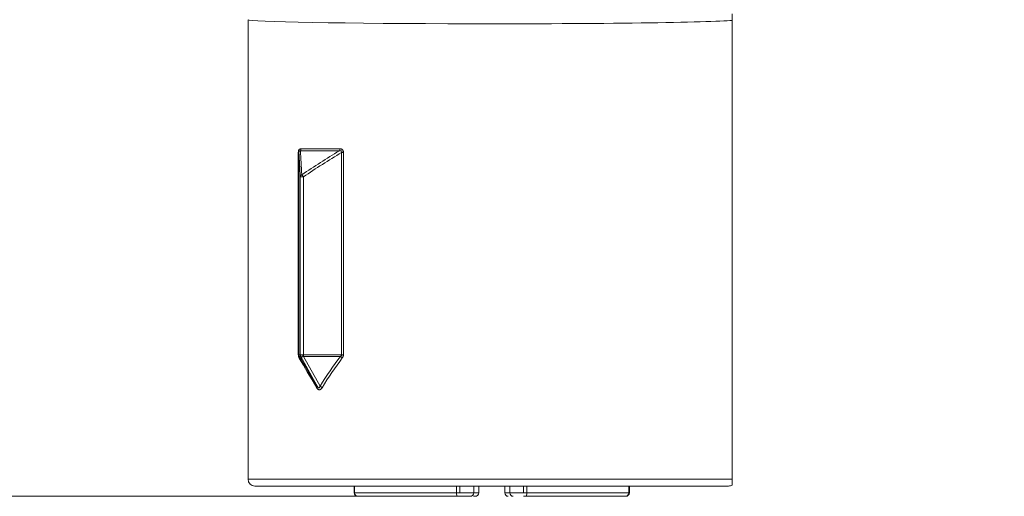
# Model space of a CAD drawing. Header units: millimetres. Extents: x 4 to 836, y 5 to 589.
# Tile 111 of 163: x 685 to 714, y 246 to 260. Entities that reach past the tile are written whole.
import ezdxf

# ---------------------------------------------------------------- set-up
doc = ezdxf.new("R2010")
doc.units = ezdxf.units.MM
doc.layers.add('1', color=7, linetype='Continuous', true_color=0xffffff)
doc.styles.add('ideas_simplex', font='simplex.shx')
doc.dimstyles.get("Standard").update_dxf_attribs({"dimtxt": 0.18, "dimasz": 0.18, "dimexe": 0.18, "dimexo": 0.0625, "dimgap": 0.09, "dimtad": 0, "dimtih": 1, "dimtoh": 1, "dimdec": 4, "dimzin": 0, "dimdsep": 46, "dimtxsty": 'Standard', "dimcen": 0.09, "dimadec": 0, "dimazin": 0, "dimtfac": 1, "dimtdec": 4, "dimtofl": 0, "dimtmove": 0, "dimatfit": 3, "dimfxl": 1, "dimtolj": 1, "dimtzin": 0, "dimarcsym": 0})

# ---------------------------------------------------------------- blocks, each defined once
blk = doc.blocks.new('_U6')
at = {"layer": '1', "color": 152, "lineweight": 13}
for p, q in [((707.915586, 361.359343), (604.33873, 361.359343)), ((696.641509, 245.904525), (604.338729, 245.904525))]:
    blk.add_line(p, q, dxfattribs=at)
at = {"layer": '1', "color": 27, "lineweight": 13}
blk.add_line((606.338729, 245.904525), (606.33873, 361.359343), dxfattribs=at)
at = {"layer": '1', "color": 87, "lineweight": 25}
for p, q in [((604.83873, 310.734434), (599.21373, 310.734434)), ((599.21373, 310.734434), (599.21373, 309.234434)), ((604.83873, 309.234434), (604.83873, 310.734434)), ((599.21373, 298.029434), (599.21373, 296.529434)), ((604.83873, 296.529434), (604.83873, 298.029434)), ((599.21373, 296.529434), (604.83873, 296.529434))]:
    blk.add_line(p, q, dxfattribs=at)
at = {"layer": '1', "color": 27, "lineweight": 18}
for points in [[(606.33873, 361.359343), (606.86771, 358.359345), (605.809749, 358.359341)], [(606.338729, 245.904525), (605.809749, 248.904523), (606.86771, 248.904527)]]:
    blk.add_solid(points, dxfattribs=at)
at = {"layer": '1', "color": 87, "linetype": 'Continuous', "lineweight": 25, "char_height": 3, "attachment_point": 7, "rotation": 90, "line_spacing_factor": 1.204819, "style": 'ideas_simplex'}
for s, insert in [('\\W1.1692;115,5', (597.37273, 296.491934)), ('\\W1.2097;4.55', (604.68523, 297.976934))]:
    blk.add_mtext(s, dxfattribs=dict(at, insert=insert))
blk = doc.blocks.new('_U9')
at = {"layer": '1', "color": 152, "lineweight": 13}
for p, q in [((678.641509, 244.604525), (678.641509, 219.82461)), ((699.141509, 243.704525), (699.141509, 219.82461))]:
    blk.add_line(p, q, dxfattribs=at)
at = {"layer": '1', "color": 87, "lineweight": 25}
for p, q in [((683.289009, 228.94961), (681.789009, 228.94961)), ((681.789009, 228.94961), (681.789009, 223.32461)), ((695.994009, 228.94961), (694.494009, 228.94961)), ((695.994009, 223.32461), (695.994009, 228.94961)), ((681.789009, 223.32461), (683.289009, 223.32461)), ((694.494009, 223.32461), (695.994009, 223.32461))]:
    blk.add_line(p, q, dxfattribs=at)
at = {"layer": '1', "color": 27, "lineweight": 13}
blk.add_line((678.641509, 221.82461), (699.141509, 221.82461), dxfattribs=at)
at = {"layer": '1', "color": 27, "lineweight": 18}
for points in [[(678.641509, 221.82461), (681.641507, 222.353591), (681.64151, 221.295629)], [(699.141509, 221.82461), (696.14151, 221.295629), (696.141507, 222.353591)]]:
    blk.add_solid(points, dxfattribs=at)
at = {"layer": '1', "color": 87, "linetype": 'Continuous', "lineweight": 25, "char_height": 3, "attachment_point": 7, "line_spacing_factor": 1.204819, "style": 'ideas_simplex'}
for s, insert in [('\\W1.2097;20,5', (683.260509, 231.08461)), ('\\W1.2097;.807', (683.260509, 223.77211))]:
    blk.add_mtext(s, dxfattribs=dict(at, insert=insert))

msp = doc.modelspace()

# ---------------------------------------------------------------- linework, layer by layer
at = {"layer": '1', "color": 27, "linetype": 'Continuous', "lineweight": 18}
for p, q in [((692.042, 259.804), (692.042, 246.405)), ((706.142, 259.784), (706.142, 246.405)), ((693.565, 250.03), (693.565, 255.221)), ((694.057, 249.115), (693.577, 249.984)), ((706.042, 246.205), (692.242, 246.205))]:
    msp.add_line(p, q, dxfattribs=at)
at = {"layer": '1', "color": 27, "linetype": 'Continuous', "lineweight": 13}
for p, q in [((693.508, 255.933), (693.526, 255.933)), ((693.508, 250.028), (693.508, 255.933)), ((693.526, 255.933), (693.526, 250.028)), ((694.769, 255.933), (694.821, 255.933)), ((694.769, 250.028), (694.769, 255.933)), ((694.821, 255.933), (694.821, 250.028)), ((693.656, 255.221), (693.656, 250.03)), ((693.508, 250.028), (693.526, 250.028)), ((693.526, 250.028), (693.565, 250.028)), ((693.577, 249.984), (693.539, 249.984)), ((693.66, 250.028), (694.769, 250.028)), ((693.66, 249.984), (694.14, 249.115)), ((694.736, 249.984), (693.66, 249.984)), ((694.769, 250.028), (694.821, 250.028)), ((706.142, 246.405), (692.042, 246.405))]:
    msp.add_line(p, q, dxfattribs=at)
at = {"layer": '1', "color": 163, "linetype": 'Continuous', "lineweight": 18}
for p, q in [((695.133, 246.205), (695.133, 246.005)), ((698.617, 246.005), (698.617, 246.205)), ((698.762, 246.005), (698.762, 246.205)), ((699.522, 246.205), (699.522, 246.005)), ((699.667, 246.205), (699.667, 246.005)), ((703.15, 246.005), (703.15, 246.205)), ((695.233, 245.905), (695.243, 245.905)), ((695.243, 245.905), (698.142, 245.905)), ((698.142, 245.905), (698.517, 245.905)), ((698.608, 245.905), (698.662, 245.905)), ((700.141, 245.905), (700.067, 245.905)), ((700.141, 245.905), (703.04, 245.905)), ((703.05, 245.905), (703.04, 245.905))]:
    msp.add_line(p, q, dxfattribs=at)
at = {"layer": '1', "color": 163, "linetype": 'Continuous', "lineweight": 13}
for p, q in [((695.146, 246.205), (695.146, 246.005)), ((698.117, 246.005), (698.117, 246.205)), ((698.217, 246.005), (698.217, 246.205)), ((700.067, 246.005), (700.067, 246.205)), ((700.166, 246.205), (700.166, 246.005)), ((703.137, 246.005), (703.137, 246.205)), ((695.146, 246.005), (695.133, 246.005)), ((695.146, 246.005), (698.117, 246.005)), ((698.117, 246.005), (698.217, 246.005)), ((698.217, 246.005), (698.617, 246.005)), ((698.617, 246.005), (698.762, 246.005)), ((699.522, 246.005), (699.667, 246.005)), ((699.667, 246.005), (700.067, 246.005)), ((700.067, 246.005), (700.166, 246.005)), ((700.166, 246.005), (703.137, 246.005)), ((703.15, 246.005), (703.137, 246.005))]:
    msp.add_line(p, q, dxfattribs=at)
at = {"layer": '1', "color": 27, "linetype": 'Continuous', "lineweight": 18}
for centre, start, end in [((692.242, 246.405), 180, 270), ((706.042, 246.405), 270, 300.5706)]:
    msp.add_arc(centre, 0.2, start, end, dxfattribs=at)
at = {"layer": '1', "color": 163, "linetype": 'Continuous', "lineweight": 18}
for centre, start, end in [((695.233, 246.005), 180, 270), ((698.517, 246.005), 270, 0), ((698.662, 246.005), 270, 0), ((699.622, 246.005), 180, 270), ((699.767, 246.005), 180, 270), ((703.05, 246.005), 270, 0)]:
    msp.add_arc(centre, 0.1, start, end, dxfattribs=at)
at = {"layer": '1', "color": 27, "linetype": 'Continuous', "lineweight": 13}
for centre, major_axis, ratio, start_param, end_param in [((699.142, 259.804), (-7.1, 0), 0.016963, 0, 2.973559), ((693.517, 256.041), (0.0001, -0.09), 0.782286, 0.790938, 1.569814), ((694.663, 256.041), (0.0001, 0.09), 0.622918, 3.934136, 4.713012), ((693.655, 255.221), (-0.0899, -0.0046), 0.825743, 5.194267, 6.221272), ((693.659, 255.221), (-0.0507, 0.0743), 0.028836, 0.524122, 1.551128), ((693.461, 249.939), (0.0772, 0.0462), 0.552039, 5.457181, 6.246838), ((699.142, 239.736), (-7.098, 12.58), 0.014941, 5.539912, 5.649751), ((699.22, 239.781), (-7.188, 12.58), 0.015038, 5.53975, 5.649588), ((693.565, 250.049), (-0.0003, -0.0202), 0.019077, 0.000268, 0.357656), ((693.655, 250.03), (0.0898, -0.0058), 0.880853, 3.215382, 3.952415), ((693.655, 250.028), (0, -0.09), 0.999391, 4.712389, 5.231589), ((693.655, 250.049), (-0.0773, -0.0662), 0.385657, 6.237291, 6.594679), ((693.659, 250.03), (0.0425, 0.0793), 0.03076, 1.587291, 2.324324), ((693.655, 250.049), (-0.0871, -0.0492), 0.613743, 0.937643, 1.295031), ((693.652, 250.049), (-0.0104, 0.0196), 0.450164, 2.548956, 2.906344), ((693.663, 250.028), (0, 0.09), 0.034899, 1.570796, 2.089996), ((699.144, 239.781), (-0.372, 12.579), 0.570815, 0.608115, 0.717953), ((699.142, 239.736), (-0.363, 12.579), 0.563682, 0.60873, 0.718569), ((694.734, 249.939), (0.0713, -0.055), 0.428362, 1.064043, 1.8537), ((693.978, 249.071), (0.0774, 0.0459), 0.465823, 5.378065, 6.248936), ((694.138, 249.071), (0.0768, -0.047), 0.451468, 0.935285, 1.806156)]:
    msp.add_ellipse(centre, major_axis=major_axis, ratio=ratio, start_param=start_param, end_param=end_param, dxfattribs=at)
at = {"layer": '1', "color": 163, "linetype": 'Continuous', "lineweight": 13}
for centre, major_axis, ratio, start_param, end_param in [((695.243, 246.005), (0, 0.1), 0.968678, 1.570796, 3.141593), ((698.142, 246.005), (0, -0.1), 0.248322, 4.712389, 6.283185), ((700.141, 246.005), (0, 0.1), 0.248322, 3.141593, 4.712389), ((703.04, 246.005), (0, -0.1), 0.968678, 0, 1.570796)]:
    msp.add_ellipse(centre, major_axis=major_axis, ratio=ratio, start_param=start_param, end_param=end_param, dxfattribs=at)
at = {"layer": '1', "color": 27, "linetype": 'Continuous', "lineweight": 18}
for points, knots in [([(706.142, 259.978), (706.142, 259.976), (706.142, 259.973), (706.142, 259.964), (706.142, 259.958), (706.142, 259.944), (706.142, 259.939), (706.142, 259.926), (706.142, 259.919), (706.142, 259.904), (706.142, 259.899), (706.142, 259.887), (706.142, 259.88), (706.142, 259.868), (706.142, 259.863), (706.142, 259.853), (706.142, 259.848), (706.142, 259.838), (706.142, 259.835), (706.142, 259.827), (706.142, 259.823), (706.142, 259.814), (706.142, 259.809), (706.142, 259.8), (706.142, 259.797), (706.142, 259.791), (706.142, 259.788), (706.142, 259.784)], [0, 0, 0, 0, 0.25, 0.25, 0.5, 0.5, 0.625, 0.625, 0.75, 0.75, 0.8125, 0.8125, 0.875, 0.875, 0.90625, 0.90625, 0.9375, 0.9375, 0.953125, 0.953125, 0.96875, 0.96875, 0.984375, 0.984375, 0.992188, 0.992188, 1, 1, 1, 1]), ([(706.142, 246.405), (706.142, 246.401), (706.142, 246.398), (706.142, 246.392), (706.142, 246.389), (706.142, 246.38), (706.142, 246.375), (706.142, 246.366), (706.142, 246.362), (706.142, 246.355), (706.142, 246.351), (706.142, 246.342), (706.142, 246.337), (706.142, 246.327), (706.142, 246.323), (706.142, 246.311), (706.142, 246.305), (706.142, 246.294), (706.142, 246.289), (706.142, 246.276), (706.142, 246.269), (706.142, 246.258), (706.142, 246.253), (706.142, 246.243), (706.142, 246.238), (706.142, 246.233), (706.142, 246.231), (706.142, 246.231)], [0, 0, 0, 0, 0.007812, 0.007812, 0.015625, 0.015625, 0.03125, 0.03125, 0.046875, 0.046875, 0.0625, 0.0625, 0.09375, 0.09375, 0.125, 0.125, 0.1875, 0.1875, 0.25, 0.25, 0.375, 0.375, 0.5, 0.5, 0.75, 0.75, 1, 1, 1, 1])]:
    msp.add_open_spline(points, degree=3, knots=knots, dxfattribs=at)
at = {"layer": '1', "color": 27, "linetype": 'Continuous', "lineweight": 13}
for points, knots in [([(693.587, 256.041), (693.577, 256.041), (693.568, 256.04), (693.553, 256.034), (693.548, 256.031), (693.542, 256.027), (693.54, 256.025), (693.535, 256.021), (693.533, 256.019), (693.527, 256.012), (693.524, 256.006), (693.518, 255.994), (693.515, 255.987), (693.511, 255.972), (693.51, 255.965), (693.508, 255.949), (693.508, 255.941), (693.508, 255.933)], [0, 0, 0, 0, 0.25, 0.25, 0.375, 0.375, 0.4375, 0.4375, 0.5, 0.5, 0.625, 0.625, 0.75, 0.75, 0.875, 0.875, 1, 1, 1, 1]), ([(693.526, 255.933), (693.526, 255.938), (693.526, 255.942), (693.527, 255.952), (693.528, 255.957), (693.53, 255.964), (693.53, 255.966), (693.532, 255.971), (693.533, 255.972), (693.536, 255.977), (693.539, 255.979), (693.543, 255.982), (693.545, 255.983), (693.55, 255.983), (693.552, 255.983), (693.559, 255.982), (693.563, 255.98), (693.567, 255.978)], [0, 0, 0, 0, 0.125, 0.125, 0.25, 0.25, 0.3125, 0.3125, 0.375, 0.375, 0.5, 0.5, 0.625, 0.625, 0.75, 0.75, 1, 1, 1, 1]), ([(694.703, 255.978), (694.598, 255.978), (694.495, 255.978), (694.295, 255.978), (694.197, 255.978), (694.008, 255.978), (693.915, 255.978), (693.737, 255.978), (693.65, 255.978), (693.567, 255.978)], [0, 0, 0, 0, 0.25, 0.25, 0.5, 0.5, 0.75, 0.75, 1, 1, 1, 1]), ([(694.719, 256.041), (694.614, 256.042), (694.512, 256.042), (694.313, 256.042), (694.216, 256.042), (694.027, 256.042), (693.935, 256.042), (693.757, 256.042), (693.671, 256.042), (693.587, 256.041)], [0, 0, 0, 0, 0.25, 0.25, 0.5, 0.5, 0.75, 0.75, 1, 1, 1, 1]), ([(694.769, 255.933), (694.58, 255.819), (694.393, 255.703), (694.022, 255.466), (693.838, 255.345), (693.656, 255.221)], [0, 0, 0, 0, 0.5, 0.5, 1, 1, 1, 1]), ([(694.703, 255.978), (694.711, 255.98), (694.72, 255.982), (694.733, 255.983), (694.738, 255.983), (694.746, 255.983), (694.751, 255.982), (694.759, 255.979), (694.763, 255.977), (694.768, 255.973), (694.769, 255.971), (694.771, 255.967), (694.772, 255.964), (694.774, 255.957), (694.773, 255.952), (694.772, 255.942), (694.771, 255.938), (694.769, 255.933)], [0, 0, 0, 0, 0.25, 0.25, 0.375, 0.375, 0.5, 0.5, 0.625, 0.625, 0.6875, 0.6875, 0.75, 0.75, 0.875, 0.875, 1, 1, 1, 1]), ([(694.821, 255.933), (694.821, 255.941), (694.82, 255.949), (694.818, 255.964), (694.816, 255.972), (694.812, 255.983), (694.811, 255.987), (694.807, 255.993), (694.806, 255.997), (694.8, 256.006), (694.795, 256.012), (694.787, 256.019), (694.785, 256.021), (694.779, 256.025), (694.776, 256.027), (694.768, 256.031), (694.762, 256.034), (694.744, 256.04), (694.731, 256.041), (694.719, 256.041)], [0, 0, 0, 0, 0.125, 0.125, 0.25, 0.25, 0.3125, 0.3125, 0.375, 0.375, 0.5, 0.5, 0.5625, 0.5625, 0.625, 0.625, 0.75, 0.75, 1, 1, 1, 1]), ([(693.61, 255.284), (693.61, 255.284), (693.61, 255.284), (693.61, 255.284), (693.61, 255.284), (693.611, 255.283), (693.611, 255.283), (693.611, 255.283), (693.611, 255.283), (693.612, 255.283), (693.612, 255.284), (693.613, 255.284), (693.613, 255.284), (693.614, 255.284)], [0, 0, 0, 0, 0.151079, 0.151079, 0.306015, 0.306015, 0.45579, 0.45579, 0.626223, 0.626223, 0.794889, 0.794889, 1, 1, 1, 1]), ([(693.656, 255.221), (693.65, 255.221), (693.644, 255.22), (693.633, 255.22), (693.627, 255.22), (693.611, 255.22), (693.601, 255.22), (693.584, 255.22), (693.577, 255.22), (693.568, 255.22), (693.565, 255.22), (693.565, 255.221)], [0, 0, 0, 0, 0.125, 0.125, 0.25, 0.25, 0.5, 0.5, 0.75, 0.75, 1, 1, 1, 1]), ([(693.532, 249.939), (693.529, 249.945), (693.525, 249.952), (693.519, 249.965), (693.517, 249.972), (693.512, 249.988), (693.511, 249.995), (693.508, 250.012), (693.508, 250.02), (693.508, 250.028)], [0, 0, 0, 0, 0.25, 0.25, 0.5, 0.5, 0.75, 0.75, 1, 1, 1, 1]), ([(693.539, 249.984), (693.538, 249.986), (693.536, 249.989), (693.533, 249.995), (693.532, 249.998), (693.529, 250.006), (693.528, 250.01), (693.527, 250.019), (693.526, 250.023), (693.526, 250.028)], [0, 0, 0, 0, 0.25, 0.25, 0.5, 0.5, 0.75, 0.75, 1, 1, 1, 1]), ([(693.565, 250.03), (693.565, 250.03), (693.568, 250.03), (693.575, 250.03), (693.578, 250.03), (693.585, 250.03), (693.588, 250.03), (693.597, 250.03), (693.601, 250.03), (693.611, 250.03), (693.616, 250.03), (693.627, 250.03), (693.633, 250.03), (693.644, 250.03), (693.65, 250.03), (693.656, 250.03)], [0, 0, 0, 0, 0.25, 0.25, 0.375, 0.375, 0.5, 0.5, 0.625, 0.625, 0.75, 0.75, 0.875, 0.875, 1, 1, 1, 1]), ([(693.628, 249.976), (693.624, 249.976), (693.62, 249.976), (693.613, 249.975), (693.609, 249.975), (693.603, 249.975), (693.6, 249.975), (693.594, 249.976), (693.592, 249.976), (693.589, 249.976)], [0, 0, 0, 0, 0.25, 0.25, 0.5, 0.5, 0.75, 0.75, 1, 1, 1, 1]), ([(694.769, 250.028), (694.769, 250.026), (694.769, 250.023), (694.768, 250.019), (694.767, 250.016), (694.764, 250.01), (694.761, 250.006), (694.755, 249.998), (694.752, 249.995), (694.744, 249.989), (694.74, 249.986), (694.736, 249.984)], [0, 0, 0, 0, 0.125, 0.125, 0.25, 0.25, 0.5, 0.5, 0.75, 0.75, 1, 1, 1, 1]), ([(694.821, 250.028), (694.821, 250.02), (694.82, 250.012), (694.818, 250), (694.817, 249.996), (694.814, 249.988), (694.813, 249.984), (694.809, 249.972), (694.806, 249.965), (694.798, 249.952), (694.793, 249.945), (694.789, 249.939)], [0, 0, 0, 0, 0.25, 0.25, 0.375, 0.375, 0.5, 0.5, 0.75, 0.75, 1, 1, 1, 1]), ([(694.2, 249.071), (694.195, 249.062), (694.19, 249.055), (694.178, 249.04), (694.172, 249.034), (694.162, 249.026), (694.158, 249.024), (694.151, 249.02), (694.147, 249.018), (694.136, 249.013), (694.129, 249.012), (694.117, 249.012), (694.113, 249.012), (694.106, 249.014), (694.102, 249.015), (694.091, 249.019), (694.084, 249.024), (694.074, 249.032), (694.071, 249.034), (694.065, 249.041), (694.062, 249.044), (694.053, 249.055), (694.048, 249.062), (694.043, 249.071)], [0, 0, 0, 0, 0.125, 0.125, 0.25, 0.25, 0.3125, 0.3125, 0.375, 0.375, 0.5, 0.5, 0.5625, 0.5625, 0.625, 0.625, 0.75, 0.75, 0.8125, 0.8125, 0.875, 0.875, 1, 1, 1, 1]), ([(694.057, 249.115), (694.06, 249.11), (694.063, 249.104), (694.071, 249.093), (694.075, 249.088), (694.083, 249.079), (694.088, 249.075), (694.098, 249.069), (694.103, 249.067), (694.11, 249.067), (694.112, 249.068), (694.117, 249.069), (694.119, 249.071), (694.124, 249.075), (694.127, 249.079), (694.132, 249.088), (694.134, 249.093), (694.138, 249.104), (694.139, 249.11), (694.14, 249.115)], [0, 0, 0, 0, 0.125, 0.125, 0.25, 0.25, 0.375, 0.375, 0.5, 0.5, 0.5625, 0.5625, 0.625, 0.625, 0.75, 0.75, 0.875, 0.875, 1, 1, 1, 1])]:
    msp.add_open_spline(points, degree=3, knots=knots, dxfattribs=at)
for points in [[(693.565, 255.221), (693.552, 255.469), (693.539, 255.706), (693.526, 255.933)], [(693.567, 255.978), (693.581, 255.757), (693.596, 255.526), (693.61, 255.284)], [(693.614, 255.284), (693.97, 255.526), (694.333, 255.757), (694.703, 255.978)]]:
    msp.add_open_spline(points, degree=3, dxfattribs=at)

# ---------------------------------------------------------------- dimensions: what is measured, and where the dimension line sits
at = {"layer": '1', "color": 87, "linetype": 'Continuous', "lineweight": 25}
dim = msp.add_linear_dim(base=(606.339, 245.905), p1=(714.073, 361.359), p2=(699.142, 245.905), angle=90, text='<>\\P[\\C87;{\\H1.00x;\\Fsimplex.shx;4.55\\Fsimplex.shx;}\\C87; ]', dimstyle='Standard', override={"dimtxt": 3, "dimasz": 3, "dimexe": 2, "dimexo": 2.5, "dimgap": 1.5, "dimtad": 1, "dimtih": 0, "dimtoh": 0, "dimdec": 1, "dimlfac": 1, "dimzin": 8, "dimdsep": 44, "dimlunit": 2, "dimtxsty": 'ideas_simplex', "dimsah": 1, "dimse1": 0, "dimse2": 0, "dimsd1": 0, "dimsd2": 0, "dimclrd": 27, "dimclre": 152, "dimclrt": 87, "dimtol": 0, "dimtm": -0.1, "dimtfac": 0.5, "dimtdec": 2, "dimtofl": 1, "dimtmove": 0, "dimtzin": 8, "dimlwd": 13, "dimlwe": 13}, dxfattribs=at)
dim.commit()
dim.dimension.update_dxf_attribs({"geometry": '_U6', "text_midpoint": (606.339, 303.632), "dimtype": 160})
dim = msp.add_linear_dim(base=(699.142, 221.825), p1=(678.642, 247.105), p2=(699.142, 246.205), text='<>\\P[\\C87;{\\H1.00x;\\Fsimplex.shx;.807\\Fsimplex.shx;}\\C87; ]', dimstyle='Standard', override={"dimtxt": 3, "dimasz": 3, "dimexe": 2, "dimexo": 2.5, "dimgap": 1.5, "dimtad": 1, "dimtih": 1, "dimtoh": 0, "dimdec": 2, "dimlfac": 1, "dimzin": 8, "dimdsep": 44, "dimlunit": 2, "dimtxsty": 'ideas_simplex', "dimsah": 1, "dimse1": 0, "dimse2": 0, "dimsd1": 0, "dimsd2": 0, "dimclrd": 27, "dimclre": 152, "dimclrt": 87, "dimtol": 0, "dimtm": -0.1, "dimtfac": 0.5, "dimtdec": 2, "dimtofl": 1, "dimtmove": 0, "dimtzin": 8, "dimlwd": 13, "dimlwe": 13}, dxfattribs=at)
dim.commit()
dim.dimension.update_dxf_attribs({"geometry": '_U9', "text_midpoint": (688.892, 221.825), "dimtype": 160})

doc.saveas('drawing.dxf')
